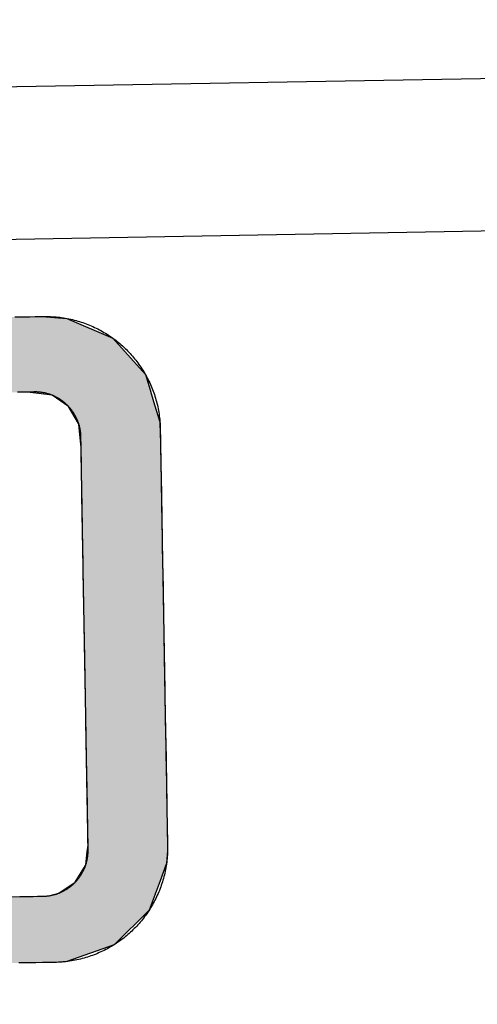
# Model space of a CAD drawing. Extents: x 1073 to 6773, y 6341 to 11366.
# Tile 33 of 58: x 3642 to 3731, y 8200 to 8393. Entities that reach past the tile are written whole.
import ezdxf

# ---------------------------------------------------------------- set-up
doc = ezdxf.new("R2010")
doc.units = 0
doc.layers.get('0').update_dxf_attribs({"linetype": 'CONTINUOUS'})
doc.layers.add('LOGO', color=7, linetype='CONTINUOUS')

# ---------------------------------------------------------------- blocks, each defined once
blk = doc.blocks.new('*U10')
at = {"layer": 'LOGO', "color": 8, "linetype": 'CONTINUOUS'}
for p, q in [((71.417, 31.226), (72.119, 31.16)), ((72.119, 31.16), (73.405, 30.582)), ((73.405, 30.582), (74.315, 29.53)), ((74.315, 29.53), (74.438, 29.093)), ((71.666, 28.992), (70.968, 29.093)), ((74.438, 29.093), (74.466, 28.992)), ((72.121, 28.669), (71.666, 28.992)), ((74.466, 28.992), (74.557, 28.669)), ((72.399, 28.183), (72.121, 28.669)), ((74.557, 28.669), (74.694, 28.183)), ((72.402, 28.152), (72.399, 28.183)), ((74.694, 28.183), (74.702, 28.152)), ((72.45, 27.592), (72.402, 28.152)), ((74.702, 28.152), (74.706, 27.592)), ((72.457, 27.508), (72.45, 27.592)), ((72.457, 26.978), (72.457, 27.508)), ((74.706, 27.592), (74.706, 27.508)), ((74.706, 27.508), (74.706, 26.978)), ((72.457, 26.957), (72.457, 26.978)), ((72.457, 26.172), (72.457, 26.957)), ((74.706, 26.978), (74.706, 26.957)), ((74.706, 26.957), (74.706, 26.172)), ((72.457, 26.139), (72.457, 26.172)), ((72.457, 24.098), (72.457, 26.139)), ((74.706, 26.172), (74.706, 26.139)), ((74.706, 26.139), (74.706, 24.098)), ((72.457, 23.986), (72.457, 24.098)), ((72.457, 21.525), (72.457, 23.986)), ((74.706, 24.098), (74.706, 23.986)), ((74.706, 23.986), (74.706, 21.525)), ((72.457, 19.301), (72.457, 21.525)), ((74.706, 21.525), (74.706, 19.301)), ((72.457, 19.153), (72.457, 19.301)), ((74.706, 19.301), (74.706, 19.153)), ((72.457, 17.358), (72.457, 19.153)), ((74.706, 19.153), (74.706, 17.358)), ((72.457, 17.262), (72.457, 17.358)), ((74.706, 17.358), (74.706, 17.262)), ((72.457, 16.671), (72.457, 17.262)), ((74.706, 17.262), (74.706, 16.671)), ((72.457, 16.62), (72.457, 16.671)), ((72.457, 16.247), (72.457, 16.62)), ((74.706, 16.671), (74.706, 16.62)), ((74.706, 16.62), (74.706, 16.247)), ((72.431, 16.046), (72.457, 16.238)), ((72.457, 16.238), (72.457, 16.247)), ((74.706, 16.238), (74.704, 16.046)), ((74.706, 16.247), (74.706, 16.238)), ((72.381, 15.678), (72.431, 16.046)), ((74.704, 16.046), (74.669, 15.678)), ((72.078, 15.19), (72.379, 15.661)), ((72.379, 15.661), (72.381, 15.678)), ((74.662, 15.661), (74.478, 15.19)), ((74.669, 15.678), (74.662, 15.661)), ((71.607, 14.889), (72.078, 15.19)), ((74.478, 15.19), (74.36, 14.889)), ((71.013, 14.811), (71.178, 14.811)), ((71.178, 14.811), (71.326, 14.821)), ((71.326, 14.821), (71.607, 14.889)), ((74.329, 14.811), (74.153, 14.36)), ((74.334, 14.821), (74.329, 14.811)), ((74.329, 14.811), (74.329, 14.811)), ((74.36, 14.889), (74.334, 14.821)), ((74.153, 14.36), (73.146, 13.4)), ((73.146, 13.4), (71.797, 12.948)), ((71.797, 12.948), (71.454, 12.931))]:
    blk.add_line(p, q, dxfattribs=at)
at = {"layer": 'LOGO', "color": 8, "linetype": 'CONTINUOUS', "extrusion": (0, 0, -1)}
for points in [[(-2.698, 31.16), (-73.405, 30.582), (-1.413, 30.582)], [(-3.351, 31.226), (-72.119, 31.16), (-2.698, 31.16)], [(-2.698, 31.16), (-72.119, 31.16), (-73.405, 30.582)], [(-3.351, 31.226), (-71.417, 31.226), (-72.119, 31.16)], [(-1.413, 30.582), (-74.315, 29.53), (-0.502, 29.53)], [(-1.413, 30.582), (-73.405, 30.582), (-74.315, 29.53)], [(-0.502, 29.53), (-74.438, 29.093), (-0.38, 29.093)], [(-0.502, 29.53), (-74.315, 29.53), (-74.438, 29.093)], [(-70.968, 29.093), (-74.466, 28.992), (-71.666, 28.992)], [(-70.968, 29.093), (-74.438, 29.093), (-74.466, 28.992)], [(-71.666, 28.992), (-74.557, 28.669), (-72.121, 28.669)], [(-71.666, 28.992), (-74.466, 28.992), (-74.557, 28.669)], [(-72.121, 28.669), (-74.694, 28.183), (-72.399, 28.183)], [(-72.121, 28.669), (-74.557, 28.669), (-74.694, 28.183)], [(-72.399, 28.183), (-74.702, 28.152), (-72.402, 28.152)], [(-72.399, 28.183), (-74.694, 28.183), (-74.702, 28.152)], [(-72.402, 28.152), (-74.706, 27.592), (-72.45, 27.592)], [(-72.402, 28.152), (-74.702, 28.152), (-74.706, 27.592)], [(-72.45, 27.592), (-74.706, 27.508), (-72.457, 27.508)], [(-72.45, 27.592), (-74.706, 27.592), (-74.706, 27.508)], [(-72.457, 27.508), (-74.706, 26.978), (-72.457, 26.978)], [(-72.457, 27.508), (-74.706, 27.508), (-74.706, 26.978)], [(-72.457, 26.978), (-74.706, 26.957), (-72.457, 26.957)], [(-72.457, 26.978), (-74.706, 26.978), (-74.706, 26.957)], [(-72.457, 26.957), (-74.706, 26.172), (-72.457, 26.172)], [(-72.457, 26.957), (-74.706, 26.957), (-74.706, 26.172)], [(-72.457, 26.172), (-74.706, 26.139), (-72.457, 26.139)], [(-72.457, 26.172), (-74.706, 26.172), (-74.706, 26.139)], [(-72.457, 26.139), (-74.706, 24.098), (-72.457, 24.098)], [(-72.457, 26.139), (-74.706, 26.139), (-74.706, 24.098)], [(-72.457, 24.098), (-74.706, 23.986), (-72.457, 23.986)], [(-72.457, 24.098), (-74.706, 24.098), (-74.706, 23.986)], [(-72.457, 23.986), (-74.706, 21.525), (-72.457, 21.525)], [(-72.457, 23.986), (-74.706, 23.986), (-74.706, 21.525)], [(-72.457, 21.525), (-74.706, 19.301), (-72.457, 19.301)], [(-72.457, 21.525), (-74.706, 21.525), (-74.706, 19.301)], [(-72.457, 19.301), (-74.706, 19.153), (-72.457, 19.153)], [(-72.457, 19.301), (-74.706, 19.301), (-74.706, 19.153)], [(-72.457, 19.153), (-74.706, 17.358), (-72.457, 17.358)], [(-72.457, 19.153), (-74.706, 19.153), (-74.706, 17.358)], [(-72.457, 17.358), (-74.706, 17.262), (-72.457, 17.262)], [(-72.457, 17.358), (-74.706, 17.358), (-74.706, 17.262)], [(-72.457, 17.262), (-74.706, 16.671), (-72.457, 16.671)], [(-72.457, 17.262), (-74.706, 17.262), (-74.706, 16.671)], [(-72.457, 16.671), (-74.706, 16.62), (-72.457, 16.62)], [(-72.457, 16.671), (-74.706, 16.671), (-74.706, 16.62)], [(-72.457, 16.62), (-74.706, 16.247), (-72.457, 16.247)], [(-72.457, 16.62), (-74.706, 16.62), (-74.706, 16.247)], [(-72.457, 16.238), (-74.704, 16.046), (-72.431, 16.046)], [(-72.457, 16.247), (-74.706, 16.238), (-72.457, 16.238)], [(-72.457, 16.247), (-74.706, 16.247), (-74.706, 16.238)], [(-72.457, 16.238), (-74.706, 16.238), (-74.704, 16.046)], [(-72.431, 16.046), (-74.669, 15.678), (-72.381, 15.678)], [(-72.431, 16.046), (-74.704, 16.046), (-74.669, 15.678)], [(-72.379, 15.661), (-74.478, 15.19), (-72.078, 15.19)], [(-72.381, 15.678), (-74.662, 15.661), (-72.379, 15.661)], [(-72.379, 15.661), (-74.662, 15.661), (-74.478, 15.19)], [(-72.381, 15.678), (-74.669, 15.678), (-74.662, 15.661)], [(-72.078, 15.19), (-74.36, 14.889), (-71.607, 14.889)], [(-72.078, 15.19), (-74.478, 15.19), (-74.36, 14.889)], [(-0.488, 14.811), (-74.153, 14.36), (-0.664, 14.36)], [(-0.488, 14.811), (-74.329, 14.811), (-74.153, 14.36)], [(-71.178, 14.811), (-74.329, 14.811), (-71.013, 14.811)], [(-71.326, 14.821), (-74.329, 14.811), (-71.178, 14.811)], [(-71.178, 14.811), (-74.329, 14.811), (-74.329, 14.811)], [(-71.607, 14.889), (-74.334, 14.821), (-71.326, 14.821)], [(-71.326, 14.821), (-74.334, 14.821), (-74.329, 14.811)], [(-71.607, 14.889), (-74.36, 14.889), (-74.334, 14.821)], [(-0.664, 14.36), (-73.146, 13.4), (-1.671, 13.4)], [(-0.664, 14.36), (-74.153, 14.36), (-73.146, 13.4)], [(-1.671, 13.4), (-71.797, 12.948), (-3.02, 12.948)], [(-1.671, 13.4), (-73.146, 13.4), (-71.797, 12.948)], [(-3.02, 12.948), (-71.454, 12.931), (-3.364, 12.931)], [(-3.02, 12.948), (-71.797, 12.948), (-71.454, 12.931)]]:
    blk.add_solid(points, dxfattribs=at)
blk = doc.blocks.new('KLAUS')
at = {"layer": 'LOGO'}
for points in [[(70.645, 31.226, 0), (70.876, 31.226, 0), (71.07, 31.226, 0), (71.226, 31.226, 0), (71.344, 31.226, 0), (71.423, 31.226, 0), (71.462, 31.226, 0), (71.496, 31.225, 0), (71.55, 31.224, 0), (71.603, 31.223, 0), (71.656, 31.22, 0), (71.71, 31.216, 0), (71.763, 31.212, 0), (71.815, 31.207, 0), (71.868, 31.201, 0), (71.92, 31.194, 0), (71.971, 31.186, 0), (72.023, 31.178, 0), (72.074, 31.169, 0), (72.125, 31.158, 0), (72.176, 31.148, 0), (72.226, 31.136, 0), (72.277, 31.123, 0), (72.326, 31.11, 0), (72.376, 31.096, 0), (72.425, 31.081, 0), (72.474, 31.066, 0), (72.522, 31.049, 0), (72.57, 31.032, 0), (72.618, 31.015, 0), (72.666, 30.996, 0), (72.713, 30.977, 0), (72.76, 30.957, 0), (72.806, 30.936, 0), (72.852, 30.915, 0), (72.897, 30.893, 0), (72.942, 30.87, 0), (72.987, 30.847, 0), (73.032, 30.823, 0), (73.076, 30.798, 0), (73.119, 30.773, 0), (73.162, 30.747, 0), (73.205, 30.72, 0), (73.247, 30.693, 0), (73.289, 30.665, 0), (73.33, 30.636, 0), (73.371, 30.607, 0), (73.411, 30.577, 0), (73.451, 30.547, 0), (73.49, 30.516, 0), (73.529, 30.484, 0), (73.567, 30.452, 0), (73.605, 30.419, 0), (73.642, 30.386, 0), (73.679, 30.352, 0), (73.716, 30.317, 0), (73.751, 30.282, 0), (73.787, 30.247, 0), (73.821, 30.211, 0), (73.855, 30.174, 0), (73.889, 30.137, 0), (73.922, 30.099, 0), (73.954, 30.061, 0), (73.986, 30.022, 0), (74.017, 29.983, 0), (74.048, 29.944, 0), (74.078, 29.903, 0), (74.107, 29.863, 0), (74.136, 29.822, 0), (74.164, 29.78, 0), (74.192, 29.738, 0), (74.219, 29.696, 0), (74.245, 29.653, 0), (74.27, 29.609, 0), (74.295, 29.566, 0), (74.32, 29.521, 0), (74.343, 29.477, 0), (74.366, 29.432, 0), (74.389, 29.386, 0), (74.41, 29.341, 0), (74.431, 29.294, 0), (74.451, 29.248, 0), (74.471, 29.201, 0), (74.489, 29.154, 0), (74.507, 29.106, 0), (74.525, 29.058, 0), (74.541, 29.009, 0), (74.557, 28.961, 0), (74.572, 28.912, 0), (74.586, 28.862, 0), (74.6, 28.813, 0), (74.612, 28.763, 0), (74.624, 28.712, 0), (74.636, 28.662, 0), (74.646, 28.611, 0), (74.656, 28.559, 0), (74.664, 28.508, 0), (74.672, 28.456, 0), (74.68, 28.404, 0), (74.686, 28.352, 0), (74.691, 28.299, 0), (74.696, 28.247, 0), (74.7, 28.194, 0), (74.703, 28.14, 0), (74.705, 28.087, 0), (74.706, 28.033, 0), (74.706, 27.985, 0), (74.706, 27.981, 0), (74.706, 27.97, 0), (74.706, 27.951, 0), (74.706, 27.926, 0), (74.706, 27.895, 0), (74.706, 27.857, 0), (74.706, 27.813, 0), (74.706, 27.762, 0), (74.706, 27.706, 0), (74.706, 27.644, 0), (74.706, 27.576, 0), (74.706, 27.502, 0), (74.706, 27.423, 0), (74.706, 27.339, 0), (74.706, 27.25, 0), (74.706, 27.155, 0), (74.706, 27.056, 0), (74.706, 26.953, 0), (74.706, 26.844, 0), (74.706, 26.731, 0), (74.706, 26.614, 0), (74.706, 26.493, 0), (74.706, 26.368, 0), (74.706, 26.239, 0), (74.706, 26.106, 0), (74.706, 25.97, 0), (74.706, 25.83, 0), (74.706, 25.687, 0), (74.706, 25.541, 0), (74.706, 25.392, 0), (74.706, 25.24, 0), (74.706, 25.085, 0), (74.706, 24.928, 0), (74.706, 24.769, 0), (74.706, 24.607, 0), (74.706, 24.443, 0), (74.706, 24.277, 0), (74.706, 24.11, 0), (74.706, 23.941, 0), (74.706, 23.77, 0), (74.706, 23.598, 0), (74.706, 23.424, 0), (74.706, 23.25, 0), (74.706, 23.074, 0), (74.706, 22.898, 0), (74.706, 22.721, 0), (74.706, 22.543, 0), (74.706, 22.365, 0), (74.706, 22.187, 0), (74.706, 22.009, 0), (74.706, 21.831, 0), (74.706, 21.653, 0), (74.706, 21.476, 0), (74.706, 21.298, 0), (74.706, 21.122, 0), (74.706, 20.946, 0), (74.706, 20.771, 0), (74.706, 20.598, 0), (74.706, 20.425, 0), (74.706, 20.254, 0), (74.706, 20.084, 0), (74.706, 19.916, 0), (74.706, 19.75, 0), (74.706, 19.586, 0), (74.706, 19.424, 0), (74.706, 19.264, 0), (74.706, 19.106, 0), (74.706, 18.951, 0), (74.706, 18.799, 0), (74.706, 18.649, 0), (74.706, 18.502, 0), (74.706, 18.358, 0), (74.706, 18.218, 0), (74.706, 18.081, 0), (74.706, 17.947, 0), (74.706, 17.817, 0), (74.706, 17.691, 0), (74.706, 17.569, 0), (74.706, 17.451, 0), (74.706, 17.337, 0), (74.706, 17.228, 0), (74.706, 17.123, 0), (74.706, 17.023, 0), (74.706, 16.927, 0), (74.706, 16.837, 0), (74.706, 16.752, 0), (74.706, 16.672, 0), (74.706, 16.597, 0), (74.706, 16.528, 0), (74.706, 16.464, 0), (74.706, 16.407, 0), (74.706, 16.355, 0), (74.706, 16.309, 0), (74.706, 16.27, 0), (74.706, 16.237, 0), (74.706, 16.21, 0), (74.706, 16.191, 0), (74.706, 16.178, 0), (74.706, 16.172, 0), (74.706, 16.136, 0), (74.705, 16.082, 0), (74.703, 16.028, 0), (74.701, 15.975, 0), (74.697, 15.922, 0), (74.692, 15.869, 0), (74.687, 15.816, 0), (74.681, 15.764, 0), (74.674, 15.712, 0), (74.666, 15.66, 0), (74.658, 15.609, 0), (74.648, 15.557, 0), (74.638, 15.507, 0), (74.627, 15.456, 0), (74.615, 15.405, 0), (74.603, 15.355, 0), (74.589, 15.306, 0), (74.575, 15.256, 0), (74.56, 15.207, 0), (74.545, 15.158, 0), (74.528, 15.11, 0), (74.511, 15.062, 0), (74.493, 15.014, 0), (74.475, 14.966, 0), (74.456, 14.919, 0), (74.436, 14.873, 0), (74.415, 14.826, 0), (74.393, 14.78, 0), (74.371, 14.735, 0), (74.349, 14.69, 0), (74.325, 14.645, 0), (74.301, 14.601, 0), (74.276, 14.557, 0), (74.251, 14.514, 0), (74.225, 14.471, 0), (74.198, 14.428, 0), (74.17, 14.386, 0), (74.142, 14.344, 0), (74.114, 14.303, 0), (74.084, 14.262, 0), (74.055, 14.222, 0), (74.024, 14.182, 0), (73.993, 14.143, 0), (73.961, 14.104, 0), (73.929, 14.066, 0), (73.896, 14.028, 0), (73.863, 13.991, 0), (73.829, 13.954, 0), (73.794, 13.918, 0), (73.759, 13.882, 0), (73.724, 13.847, 0), (73.687, 13.812, 0), (73.651, 13.778, 0), (73.614, 13.745, 0), (73.576, 13.712, 0), (73.537, 13.68, 0), (73.499, 13.648, 0), (73.46, 13.617, 0), (73.42, 13.586, 0), (73.38, 13.556, 0), (73.339, 13.527, 0), (73.298, 13.498, 0), (73.256, 13.47, 0), (73.214, 13.443, 0), (73.172, 13.416, 0), (73.129, 13.39, 0), (73.085, 13.364, 0), (73.041, 13.339, 0), (72.997, 13.315, 0), (72.953, 13.291, 0), (72.907, 13.269, 0), (72.862, 13.246, 0), (72.816, 13.225, 0), (72.77, 13.204, 0), (72.723, 13.184, 0), (72.676, 13.165, 0), (72.629, 13.146, 0), (72.581, 13.128, 0), (72.533, 13.111, 0), (72.485, 13.095, 0), (72.436, 13.079, 0), (72.387, 13.064, 0), (72.337, 13.05, 0), (72.288, 13.036, 0), (72.238, 13.024, 0), (72.187, 13.012, 0), (72.137, 13.001, 0), (72.086, 12.99, 0), (72.034, 12.981, 0), (71.983, 12.972, 0), (71.931, 12.964, 0), (71.879, 12.957, 0), (71.827, 12.951, 0), (71.774, 12.945, 0), (71.721, 12.941, 0), (71.668, 12.937, 0), (71.615, 12.934, 0), (71.562, 12.932, 0), (71.508, 12.931, 0), (71.465, 12.931, 0), (71.435, 12.931, 0), (71.365, 12.931, 0), (71.256, 12.931, 0), (71.108, 12.931, 0), (70.922, 12.931, 0), (70.699, 12.931, 0), (70.44, 12.931, 0)], [(70.263, 14.811, 0), (70.504, 14.811, 0), (70.709, 14.811, 0), (70.876, 14.811, 0), (71.006, 14.811, 0), (71.097, 14.811, 0), (71.149, 14.811, 0), (71.166, 14.811, 0), (71.188, 14.811, 0), (71.209, 14.812, 0), (71.231, 14.812, 0), (71.252, 14.814, 0), (71.273, 14.816, 0), (71.294, 14.817, 0), (71.315, 14.82, 0), (71.336, 14.822, 0), (71.357, 14.825, 0), (71.377, 14.829, 0), (71.398, 14.832, 0), (71.418, 14.836, 0), (71.439, 14.84, 0), (71.459, 14.845, 0), (71.479, 14.85, 0), (71.499, 14.855, 0), (71.519, 14.861, 0), (71.538, 14.866, 0), (71.558, 14.873, 0), (71.578, 14.879, 0), (71.597, 14.886, 0), (71.616, 14.893, 0), (71.635, 14.9, 0), (71.654, 14.908, 0), (71.673, 14.915, 0), (71.691, 14.924, 0), (71.71, 14.932, 0), (71.728, 14.941, 0), (71.746, 14.95, 0), (71.764, 14.959, 0), (71.782, 14.969, 0), (71.799, 14.978, 0), (71.817, 14.988, 0), (71.834, 14.999, 0), (71.851, 15.009, 0), (71.868, 15.02, 0), (71.885, 15.031, 0), (71.901, 15.043, 0), (71.918, 15.054, 0), (71.934, 15.066, 0), (71.95, 15.078, 0), (71.966, 15.091, 0), (71.981, 15.103, 0), (71.997, 15.116, 0), (72.012, 15.129, 0), (72.027, 15.142, 0), (72.042, 15.156, 0), (72.056, 15.169, 0), (72.071, 15.183, 0), (72.085, 15.197, 0), (72.099, 15.212, 0), (72.113, 15.226, 0), (72.126, 15.241, 0), (72.139, 15.256, 0), (72.152, 15.271, 0), (72.165, 15.287, 0), (72.178, 15.302, 0), (72.19, 15.318, 0), (72.202, 15.334, 0), (72.214, 15.35, 0), (72.226, 15.367, 0), (72.237, 15.383, 0), (72.248, 15.4, 0), (72.259, 15.417, 0), (72.269, 15.434, 0), (72.28, 15.451, 0), (72.29, 15.469, 0), (72.3, 15.486, 0), (72.309, 15.504, 0), (72.318, 15.522, 0), (72.327, 15.54, 0), (72.336, 15.559, 0), (72.345, 15.577, 0), (72.353, 15.595, 0), (72.361, 15.614, 0), (72.368, 15.633, 0), (72.376, 15.652, 0), (72.382, 15.671, 0), (72.389, 15.691, 0), (72.396, 15.71, 0), (72.402, 15.73, 0), (72.407, 15.749, 0), (72.413, 15.769, 0), (72.418, 15.789, 0), (72.423, 15.809, 0), (72.428, 15.829, 0), (72.432, 15.85, 0), (72.436, 15.87, 0), (72.439, 15.891, 0), (72.443, 15.912, 0), (72.446, 15.932, 0), (72.448, 15.953, 0), (72.451, 15.974, 0), (72.453, 15.995, 0), (72.454, 16.016, 0), (72.456, 16.038, 0), (72.457, 16.059, 0), (72.457, 16.08, 0), (72.457, 16.102, 0), (72.457, 16.109, 0), (72.457, 16.118, 0), (72.457, 16.134, 0), (72.457, 16.156, 0), (72.457, 16.185, 0), (72.457, 16.221, 0), (72.457, 16.262, 0), (72.457, 16.31, 0), (72.457, 16.364, 0), (72.457, 16.424, 0), (72.457, 16.489, 0), (72.457, 16.56, 0), (72.457, 16.636, 0), (72.457, 16.718, 0), (72.457, 16.805, 0), (72.457, 16.896, 0), (72.457, 16.993, 0), (72.457, 17.094, 0), (72.457, 17.2, 0), (72.457, 17.31, 0), (72.457, 17.425, 0), (72.457, 17.543, 0), (72.457, 17.666, 0), (72.457, 17.792, 0), (72.457, 17.922, 0), (72.457, 18.056, 0), (72.457, 18.193, 0), (72.457, 18.334, 0), (72.457, 18.477, 0), (72.457, 18.624, 0), (72.457, 18.773, 0), (72.457, 18.925, 0), (72.457, 19.08, 0), (72.457, 19.237, 0), (72.457, 19.396, 0), (72.457, 19.558, 0), (72.457, 19.721, 0), (72.457, 19.886, 0), (72.457, 20.053, 0), (72.457, 20.222, 0), (72.457, 20.392, 0), (72.457, 20.563, 0), (72.457, 20.735, 0), (72.457, 20.909, 0), (72.457, 21.083, 0), (72.457, 21.258, 0), (72.457, 21.433, 0), (72.457, 21.609, 0), (72.457, 21.785, 0), (72.457, 21.962, 0), (72.457, 22.138, 0), (72.457, 22.314, 0), (72.457, 22.49, 0), (72.457, 22.666, 0), (72.457, 22.84, 0), (72.457, 23.015, 0), (72.457, 23.188, 0), (72.457, 23.36, 0), (72.457, 23.531, 0), (72.457, 23.701, 0), (72.457, 23.869, 0), (72.457, 24.036, 0), (72.457, 24.201, 0), (72.457, 24.365, 0), (72.457, 24.526, 0), (72.457, 24.685, 0), (72.457, 24.842, 0), (72.457, 24.996, 0), (72.457, 25.148, 0), (72.457, 25.297, 0), (72.457, 25.443, 0), (72.457, 25.586, 0), (72.457, 25.726, 0), (72.457, 25.863, 0), (72.457, 25.996, 0), (72.457, 26.126, 0), (72.457, 26.252, 0), (72.457, 26.374, 0), (72.457, 26.492, 0), (72.457, 26.607, 0), (72.457, 26.716, 0), (72.457, 26.822, 0), (72.457, 26.922, 0), (72.457, 27.018, 0), (72.457, 27.11, 0), (72.457, 27.196, 0), (72.457, 27.277, 0), (72.457, 27.352, 0), (72.457, 27.423, 0), (72.457, 27.487, 0), (72.457, 27.546, 0), (72.457, 27.6, 0), (72.457, 27.647, 0), (72.457, 27.688, 0), (72.457, 27.723, 0), (72.457, 27.751, 0), (72.457, 27.773, 0), (72.457, 27.788, 0), (72.457, 27.796, 0), (72.457, 27.805, 0), (72.457, 27.826, 0), (72.457, 27.848, 0), (72.456, 27.869, 0), (72.454, 27.89, 0), (72.453, 27.911, 0), (72.451, 27.932, 0), (72.448, 27.953, 0), (72.445, 27.974, 0), (72.442, 27.995, 0), (72.439, 28.016, 0), (72.436, 28.036, 0), (72.431, 28.057, 0), (72.427, 28.077, 0), (72.423, 28.097, 0), (72.418, 28.117, 0), (72.412, 28.137, 0), (72.407, 28.157, 0), (72.401, 28.177, 0), (72.395, 28.196, 0), (72.388, 28.216, 0), (72.382, 28.235, 0), (72.375, 28.254, 0), (72.367, 28.273, 0), (72.36, 28.292, 0), (72.352, 28.311, 0), (72.344, 28.329, 0), (72.335, 28.348, 0), (72.326, 28.366, 0), (72.317, 28.384, 0), (72.308, 28.402, 0), (72.299, 28.42, 0), (72.289, 28.437, 0), (72.279, 28.455, 0), (72.268, 28.472, 0), (72.258, 28.489, 0), (72.247, 28.506, 0), (72.236, 28.523, 0), (72.224, 28.539, 0), (72.213, 28.556, 0), (72.201, 28.572, 0), (72.189, 28.588, 0), (72.176, 28.604, 0), (72.164, 28.619, 0), (72.151, 28.634, 0), (72.138, 28.65, 0), (72.125, 28.665, 0), (72.111, 28.679, 0), (72.097, 28.694, 0), (72.083, 28.708, 0), (72.069, 28.722, 0), (72.055, 28.736, 0), (72.04, 28.75, 0), (72.025, 28.764, 0), (72.01, 28.777, 0), (71.995, 28.79, 0), (71.98, 28.802, 0), (71.964, 28.815, 0), (71.948, 28.827, 0), (71.932, 28.839, 0), (71.916, 28.851, 0), (71.9, 28.863, 0), (71.883, 28.874, 0), (71.866, 28.885, 0), (71.849, 28.896, 0), (71.832, 28.907, 0), (71.815, 28.917, 0), (71.797, 28.927, 0), (71.78, 28.937, 0), (71.762, 28.946, 0), (71.744, 28.955, 0), (71.726, 28.964, 0), (71.708, 28.973, 0), (71.689, 28.981, 0), (71.671, 28.99, 0), (71.652, 28.997, 0), (71.633, 29.005, 0), (71.614, 29.012, 0), (71.595, 29.019, 0), (71.575, 29.026, 0), (71.556, 29.032, 0), (71.536, 29.038, 0), (71.517, 29.044, 0), (71.497, 29.05, 0), (71.477, 29.055, 0), (71.457, 29.06, 0), (71.436, 29.064, 0), (71.416, 29.068, 0), (71.396, 29.072, 0), (71.375, 29.076, 0), (71.354, 29.079, 0), (71.334, 29.082, 0), (71.313, 29.085, 0), (71.292, 29.087, 0), (71.271, 29.089, 0), (71.249, 29.09, 0), (71.228, 29.092, 0), (71.207, 29.093, 0), (71.185, 29.093, 0), (71.164, 29.093, 0), (71.145, 29.093, 0), (71.089, 29.093, 0), (70.994, 29.093, 0), (70.859, 29.093, 0), (70.688, 29.093, 0)]]:
    blk.add_polyline3d(points, dxfattribs=at)
at = {"layer": 'LOGO', "color": 8, "linetype": 'CONTINUOUS'}
blk.add_blockref('*U10', (0, 0), dxfattribs=at)

msp = doc.modelspace()

# ---------------------------------------------------------------- linework, layer by layer
for p, q in [((1732.77, 8347.07), (4392.09, 8393.49)), ((4387.61, 8363.41), (1732.77, 8317.07))]:
    msp.add_line(p, q)

# ---------------------------------------------------------------- block references
at = {"xscale": 6.929133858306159, "yscale": 6.929133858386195, "zscale": 6.929133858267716, "rotation": 0.9999999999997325}
msp.add_blockref('KLAUS', (3155.09, 8110.27), dxfattribs=at)

doc.saveas('drawing.dxf')
